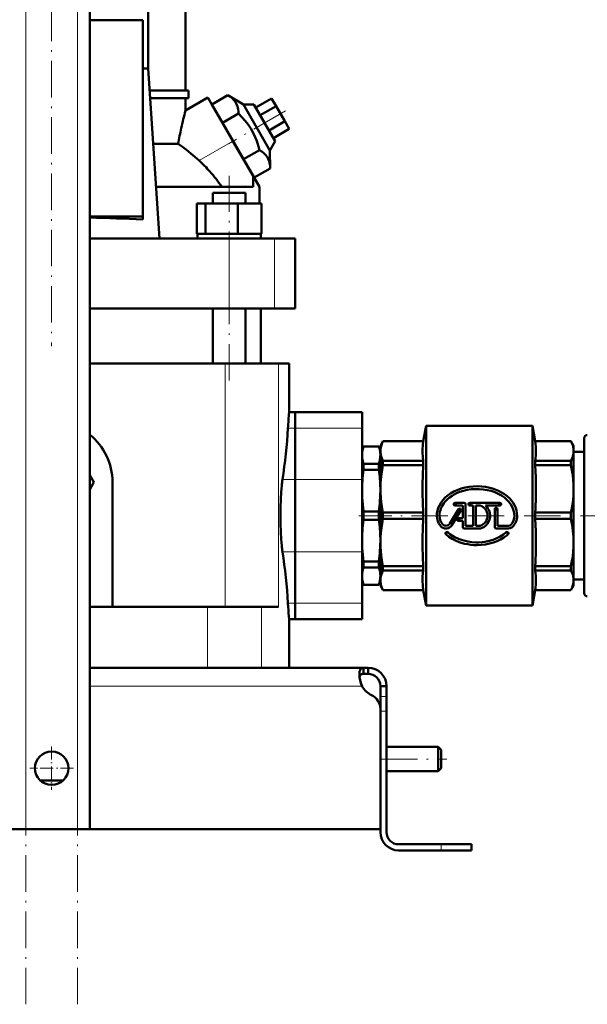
# Model space of a CAD drawing. Extents: x -1351 to 1763, y -1300 to 612.
# Tile 6 of 80: x -1078 to -892, y -326 to -2. Entities that reach past the tile are written whole.
import ezdxf

# ---------------------------------------------------------------- set-up
doc = ezdxf.new("R2010")
doc.units = 0
doc.linetypes.add('DASHDOT', pattern=[18.5, 12, -3, 0.5, -3])

msp = doc.modelspace()

# ---------------------------------------------------------------- linework, layer by layer
at = {"color": 7, "linetype": 'DASHDOT', "lineweight": 18}
for p, q in [((-1076.13, -326), (-1076.13, 364.9)), ((-1059.13, -326), (-1059.13, 364.9)), ((-1067.63, 39.52), (-1067.63, -109.76)), ((-990.85, -32.39), (-1009.54, -43.18)), ((-1009.3, -121.03), (-1009.3, -53.71)), ((-881.91, -165.42), (-966.71, -165.42)), ((-959.43, -245.42), (-937.83, -245.42))]:
    msp.add_line(p, q, dxfattribs=at)
at = {"color": 7, "lineweight": 18}
for p, q in [((-1076.13, -268.42), (-1076.13, 307.33)), ((-1059.13, -268.42), (-1059.13, 307.33)), ((-1019.18, -48.75), (-1008.05, -42.32)), ((-1009.29, -97.32), (-1009.29, -74.32)), ((-994.42, -97.32), (-994.42, -74.32)), ((-1010.62, -115.42), (-1010.62, -195.42)), ((-993.12, -115.42), (-993.12, -195.42)), ((-987.63, -136.66), (-989.98, -136.66)), ((-987.63, -136.66), (-965.63, -136.66)), ((-991.8, -153.58), (-987.63, -153.58)), ((-987.63, -153.58), (-965.63, -153.58)), ((-987.63, -177.27), (-991.8, -177.27)), ((-987.63, -177.27), (-965.63, -177.27)), ((-1016.44, -195.42), (-1016.44, -215.42)), ((-998.69, -195.42), (-998.69, -215.42)), ((-987.63, -194.18), (-989.98, -194.18)), ((-987.63, -194.18), (-965.63, -194.18)), ((-1055.13, -221.42), (-965.66, -221.42)), ((-957.63, -224.84), (-959.63, -224.84)), ((-957.63, -229.67), (-959.63, -229.67)), ((-939.63, -273.42), (-939.63, -275.42))]:
    msp.add_line(p, q, dxfattribs=at)
at = {"color": 7, "lineweight": 50}
for p, q in [((-1055.13, -268.42), (-1055.13, 307.33)), ((-1035.94, -18.42), (-1035.94, 27.08)), ((-1023.63, -25.67), (-1023.63, 27.08)), ((-1037.63, -2.63), (-1055.13, -2.63)), ((-1037.63, -67.15), (-1037.63, -2.63)), ((-1037.63, -18.42), (-1035.94, -18.42)), ((-1032.25, -74.32), (-1035.94, -18.42)), ((-1035.46, -25.67), (-1022.63, -25.67)), ((-1022.63, -28.17), (-1022.63, -25.67)), ((-1022.63, -28.17), (-1035.3, -28.17)), ((-1023.63, -32.27), (-1016.3, -28.03)), ((-1023.63, -32.27), (-1023.63, -28.17)), ((-1008.05, -42.32), (-1016.3, -28.03)), ((-1014.98, -30.32), (-1009.71, -27.28)), ((-1009.71, -27.28), (-1004.62, -30.26)), ((-1000.54, -31.32), (-995.35, -28.32)), ((-993.9, -30.82), (-995.35, -28.32)), ((-1011.51, -36.32), (-1014.98, -30.32)), ((-1004.62, -30.26), (-1001.16, -30.26)), ((-1004.62, -30.26), (-995.89, -45.39)), ((-994.16, -42.39), (-1001.16, -30.26)), ((-999.1, -33.82), (-993.9, -30.82)), ((-991.02, -35.82), (-993.9, -30.82)), ((-1011.51, -36.32), (-1006.25, -33.28)), ((-1004.58, -48.32), (-1011.51, -36.32)), ((-996.21, -38.82), (-991.02, -35.82)), ((-994.77, -41.32), (-989.57, -38.32)), ((-989.57, -38.32), (-991.02, -35.82)), ((-1034.31, -43.2), (-1026.02, -43.2)), ((-1001.3, -54.01), (-1008.05, -42.32)), ((-1004.58, -48.32), (-999.32, -45.28)), ((-994.16, -42.39), (-995.89, -45.39)), ((-1001.12, -54.32), (-1004.58, -48.32)), ((-995.89, -45.39), (-995.85, -51.28)), ((-1001.12, -54.32), (-995.85, -51.28)), ((-1001.3, -54.01), (-1001.41, -54.08)), ((-1001.41, -57.32), (-1001.41, -54.08)), ((-1001.3, -54.01), (-999.38, -57.34)), ((-1001.41, -57.32), (-1033.38, -57.32)), ((-999.38, -62.82), (-999.38, -57.34)), ((-1014.68, -59.32), (-1005.49, -59.32)), ((-1014.68, -62.82), (-1014.68, -59.32)), ((-1005.49, -59.32), (-1003.92, -59.32)), ((-1003.92, -62.82), (-1003.92, -59.32)), ((-1019.89, -62.82), (-1017.05, -62.82)), ((-1019.89, -72.82), (-1019.89, -62.82)), ((-1017.05, -72.82), (-1017.05, -62.82)), ((-1017.05, -62.82), (-1006.46, -62.82)), ((-1006.46, -72.82), (-1006.46, -62.82)), ((-1006.46, -62.82), (-998.7, -62.82)), ((-998.7, -72.82), (-998.7, -62.82)), ((-998.7, -72.82), (-998.7, -62.82)), ((-1055.13, -67.15), (-1037.63, -67.15)), ((-1037.63, -68.1), (-1037.63, -67.15)), ((-1055.13, -74.32), (-1009.29, -74.32)), ((-1019.89, -72.82), (-1019.75, -72.82)), ((-1019.75, -72.82), (-1017.34, -72.82)), ((-1019.75, -72.82), (-1019.75, -74.32)), ((-1017.34, -72.82), (-1017.05, -72.82)), ((-1017.05, -72.82), (-1015.96, -72.82)), ((-1015.96, -72.82), (-1009.3, -72.82)), ((-1009.3, -72.82), (-1007.55, -72.82)), ((-1009.29, -74.32), (-994.42, -74.32)), ((-1007.55, -72.82), (-1006.46, -72.82)), ((-1006.46, -72.82), (-1005.66, -72.82)), ((-1005.66, -72.82), (-999.5, -72.82)), ((-999.5, -72.82), (-998.7, -72.82)), ((-998.99, -72.82), (-998.85, -72.82)), ((-998.85, -72.82), (-998.85, -74.32)), ((-998.85, -72.82), (-998.85, -74.32)), ((-994.42, -74.32), (-987.63, -74.32)), ((-987.63, -97.32), (-987.63, -74.32)), ((-1009.29, -97.32), (-1055.13, -97.32)), ((-1014.68, -115.42), (-1014.68, -97.32)), ((-994.42, -97.32), (-1009.29, -97.32)), ((-1003.92, -115.42), (-1003.92, -97.32)), ((-998.88, -97.32), (-998.88, -115.42)), ((-987.63, -97.32), (-994.42, -97.32)), ((-1010.62, -115.42), (-1055.13, -115.42)), ((-1010.62, -115.42), (-993.12, -115.42)), ((-993.12, -115.42), (-989.63, -115.42)), ((-989.63, -131.42), (-989.63, -115.42)), ((-989.63, -131.42), (-987.63, -131.42)), ((-987.63, -131.42), (-987.63, -136.66)), ((-987.63, -136.66), (-987.63, -131.42)), ((-987.63, -131.42), (-965.63, -131.42)), ((-965.63, -131.42), (-965.63, -136.66)), ((-987.63, -153.58), (-987.63, -136.66)), ((-987.63, -136.66), (-987.63, -153.58)), ((-965.63, -153.58), (-965.63, -136.66)), ((-945.51, -140.92), (-944.63, -135.92)), ((-909.63, -135.92), (-944.63, -135.92)), ((-944.63, -135.92), (-944.63, -194.92)), ((-909.63, -135.92), (-909.63, -165.42)), ((-908.75, -140.92), (-909.63, -135.92)), ((-959.63, -142.42), (-958.77, -140.92)), ((-958.77, -140.92), (-958.77, -140.94)), ((-958.77, -140.92), (-945.51, -140.92)), ((-958.77, -140.94), (-945.51, -140.94)), ((-945.51, -140.92), (-945.51, -140.94)), ((-908.75, -140.92), (-908.75, -140.94)), ((-908.75, -140.92), (-897, -140.92)), ((-908.75, -140.94), (-897, -140.94)), ((-897, -140.92), (-897, -140.94)), ((-896.13, -142.42), (-897, -140.92)), ((-892.63, -139.92), (-892.63, -165.42)), ((-965.63, -143.92), (-965.18, -142.67)), ((-965.63, -145.56), (-965.63, -143.92)), ((-965.63, -157.2), (-965.63, -145.56)), ((-965.18, -142.71), (-965.18, -142.67)), ((-965.18, -142.67), (-960.09, -142.67)), ((-965.18, -142.71), (-960.09, -142.71)), ((-960.09, -142.71), (-960.09, -142.67)), ((-959.63, -143.92), (-960.09, -142.67)), ((-959.63, -142.42), (-959.63, -144.17)), ((-959.63, -144.17), (-959.63, -156.62)), ((-896.13, -142.42), (-896.13, -144.17)), ((-896.13, -144.17), (-896.13, -156.62)), ((-892.63, -144.42), (-896.13, -144.42)), ((-965.18, -150.32), (-965.18, -148.41)), ((-965.18, -148.41), (-960.09, -148.41)), ((-960.09, -150.32), (-960.09, -148.41)), ((-945.51, -147.4), (-958.77, -147.4)), ((-958.77, -147.4), (-958.77, -148.82)), ((-958.77, -148.82), (-945.51, -148.82)), ((-945.51, -147.4), (-945.51, -148.82)), ((-897, -147.4), (-908.75, -147.4)), ((-908.75, -147.4), (-908.75, -148.82)), ((-908.75, -148.82), (-897, -148.82)), ((-897, -147.4), (-897, -148.82)), ((-1055.13, -152.07), (-1053.78, -154.42)), ((-965.18, -150.32), (-960.09, -150.32)), ((-1053.78, -154.42), (-1055.13, -156.77)), ((-1047.63, -154.42), (-1047.63, -195.42)), ((-987.63, -153.58), (-987.63, -177.27)), ((-987.63, -177.27), (-987.63, -153.58)), ((-965.63, -153.58), (-965.63, -177.27)), ((-965.63, -173.65), (-965.63, -157.2)), ((-959.63, -156.62), (-959.63, -174.22)), ((-896.13, -156.62), (-896.13, -165.42)), ((-932.08, -161.22), (-935.08, -161.22)), ((-931.63, -161.67), (-931.63, -168.72)), ((-920.38, -161.22), (-930.22, -161.22)), ((-965.18, -166.78), (-965.18, -164.07)), ((-965.18, -164.07), (-960.09, -164.07)), ((-960.09, -166.78), (-960.09, -164.07)), ((-945.51, -164.42), (-958.77, -164.42)), ((-958.77, -164.42), (-958.77, -166.43)), ((-945.51, -164.42), (-945.51, -166.43)), ((-933.95, -163.3), (-936.85, -168.04)), ((-936.09, -168.51), (-933.18, -163.77)), ((-935.08, -162.12), (-932.77, -162.12)), ((-932.53, -166.23), (-932.53, -162.36)), ((-930.22, -162.12), (-929.11, -162.12)), ((-929.11, -168.72), (-929.11, -162.12)), ((-928.21, -162.12), (-926.84, -162.12)), ((-928.21, -162.12), (-928.21, -168.72)), ((-925.06, -162.12), (-920.38, -162.12)), ((-922.03, -169.17), (-922.03, -163.23)), ((-921.13, -163.23), (-921.13, -168.72)), ((-897, -164.42), (-908.75, -164.42)), ((-908.75, -164.42), (-908.75, -165.42)), ((-897, -165.42), (-897, -164.42)), ((-965.18, -166.78), (-960.09, -166.78)), ((-958.77, -166.43), (-945.51, -166.43)), ((-932.53, -166.23), (-933.97, -166.23)), ((-933.97, -167.13), (-932.53, -167.13)), ((-932.53, -169.17), (-932.53, -167.13)), ((-909.63, -165.42), (-909.63, -194.92)), ((-908.75, -165.42), (-908.75, -166.43)), ((-908.75, -166.43), (-897, -166.43)), ((-897, -166.43), (-897, -165.42)), ((-896.13, -165.42), (-896.13, -174.22)), ((-892.63, -165.42), (-892.63, -190.92)), ((-932.08, -169.62), (-926.77, -169.62)), ((-929.11, -168.72), (-931.63, -168.72)), ((-926.84, -168.72), (-928.21, -168.72)), ((-921.58, -169.62), (-917.53, -169.62)), ((-917.53, -168.72), (-921.13, -168.72)), ((-965.63, -185.29), (-965.63, -173.65)), ((-959.63, -174.22), (-959.63, -186.67)), ((-896.13, -174.22), (-896.13, -186.67)), ((-987.63, -194.18), (-987.63, -177.27)), ((-987.63, -177.27), (-987.63, -194.18)), ((-965.63, -194.18), (-965.63, -177.27)), ((-965.18, -182.44), (-965.18, -180.52)), ((-960.09, -180.52), (-965.18, -180.52)), ((-960.09, -182.44), (-960.09, -180.52)), ((-965.18, -182.44), (-960.09, -182.44)), ((-945.51, -182.02), (-958.77, -182.02)), ((-958.77, -182.02), (-958.77, -183.44)), ((-958.77, -183.44), (-945.51, -183.44)), ((-945.51, -182.02), (-945.51, -183.44)), ((-897, -182.02), (-908.75, -182.02)), ((-908.75, -182.02), (-908.75, -183.44)), ((-908.75, -183.44), (-897, -183.44)), ((-897, -182.02), (-897, -183.44)), ((-965.63, -186.92), (-965.63, -185.29)), ((-965.63, -186.92), (-965.18, -188.17)), ((-959.63, -186.92), (-960.09, -188.17)), ((-959.63, -186.67), (-959.63, -188.42)), ((-892.63, -186.42), (-896.13, -186.42)), ((-896.13, -186.67), (-896.13, -188.42)), ((-965.18, -188.17), (-965.18, -188.13)), ((-965.18, -188.13), (-960.09, -188.13)), ((-965.18, -188.17), (-960.09, -188.17)), ((-960.09, -188.17), (-960.09, -188.13)), ((-959.63, -188.42), (-958.77, -189.92)), ((-945.51, -189.9), (-958.77, -189.9)), ((-958.77, -189.92), (-958.77, -189.9)), ((-958.77, -189.92), (-945.51, -189.92)), ((-945.51, -189.9), (-945.51, -189.92)), ((-945.51, -189.92), (-944.63, -194.92)), ((-908.75, -189.92), (-909.63, -194.92)), ((-897, -189.9), (-908.75, -189.9)), ((-908.75, -189.9), (-908.75, -189.92)), ((-908.75, -189.92), (-897, -189.92)), ((-896.13, -188.42), (-897, -189.92)), ((-897, -189.9), (-897, -189.92)), ((-1055.13, -195.42), (-1016.44, -195.42)), ((-1016.44, -195.42), (-998.69, -195.42)), ((-998.69, -195.42), (-993.12, -195.42)), ((-989.98, -194.18), (-989.91, -195.42)), ((-987.63, -194.18), (-987.63, -199.42)), ((-987.63, -199.42), (-987.63, -194.18)), ((-965.63, -194.18), (-965.63, -199.42)), ((-909.63, -194.92), (-944.63, -194.92)), ((-989.63, -215.42), (-989.63, -199.42)), ((-989.63, -199.42), (-987.63, -199.42)), ((-987.63, -199.42), (-965.63, -199.42)), ((-1055.13, -215.42), (-965.17, -215.42)), ((-965.17, -215.42), (-965.17, -217.42)), ((-965.17, -215.42), (-963.63, -215.42)), ((-963.63, -215.42), (-963.63, -217.42)), ((-965.17, -217.42), (-963.63, -217.42)), ((-957.63, -221.42), (-959.63, -221.42)), ((-959.63, -221.42), (-959.63, -224.84)), ((-957.63, -224.84), (-957.63, -221.42)), ((-959.63, -229.67), (-959.63, -224.84)), ((-957.63, -229.67), (-957.63, -224.84)), ((-959.63, -268.42), (-959.63, -228.94)), ((-959.63, -269.42), (-959.63, -229.67)), ((-957.63, -269.42), (-957.63, -229.67)), ((-957.63, -241.42), (-940.63, -241.42)), ((-940.63, -245.42), (-940.63, -241.42)), ((-939.63, -242.42), (-940.63, -241.42)), ((-939.63, -245.42), (-939.63, -242.42)), ((-940.63, -249.42), (-940.63, -245.42)), ((-939.63, -248.42), (-939.63, -245.42)), ((-939.63, -248.42), (-940.63, -249.42)), ((-957.63, -249.42), (-940.63, -249.42)), ((-1071.41, -252.42), (-1067.63, -252.42)), ((-1067.63, -252.42), (-1063.86, -252.42)), ((-1067.63, -268.42), (-1175.63, -268.42)), ((-1076.13, -268.42), (-1080.13, -268.42)), ((-1076.13, -268.42), (-1059.13, -268.42)), ((-1067.63, -268.42), (-959.63, -268.42)), ((-1055.13, -268.42), (-1059.13, -268.42)), ((-953.63, -273.42), (-939.63, -273.42)), ((-929.63, -273.42), (-939.63, -273.42)), ((-929.63, -273.42), (-929.63, -275.42)), ((-939.63, -275.42), (-953.63, -275.42)), ((-929.63, -275.42), (-939.63, -275.42))]:
    msp.add_line(p, q, dxfattribs=at)
at = {"color": 7, "linetype": 'DASHDOT', "lineweight": 18, "ltscale": 0.02925}
for p, q in [((-934.5, -161.67), (-935.67, -161.67)), ((-935.08, -161.09), (-935.08, -162.26)), ((-929.64, -161.67), (-930.81, -161.67)), ((-930.22, -161.09), (-930.22, -162.26)), ((-919.8, -161.67), (-920.97, -161.67)), ((-920.38, -161.09), (-920.38, -162.26)), ((-932.98, -163.53), (-934.15, -163.53)), ((-933.57, -162.95), (-933.57, -164.12)), ((-921, -163.23), (-922.17, -163.23)), ((-921.58, -162.65), (-921.58, -163.82)), ((-933.39, -166.68), (-934.56, -166.68)), ((-933.97, -166.1), (-933.97, -167.27)), ((-937.22, -171.21), (-938.39, -171.21)), ((-937.81, -170.63), (-937.81, -171.8)), ((-917.37, -171.21), (-918.54, -171.21)), ((-917.96, -170.63), (-917.96, -171.8))]:
    msp.add_line(p, q, dxfattribs=at)
at = {"color": 7, "linetype": 'DASHDOT', "lineweight": 18, "ltscale": 0.060001}
msp.add_line((-959.83, -229.67), (-957.43, -229.67), dxfattribs=at)
at = {"color": 7, "linetype": 'DASHDOT', "lineweight": 18, "ltscale": 0.3575}
msp.add_line((-1067.63, -241.27), (-1067.63, -255.57), dxfattribs=at)
at = {"color": 7, "linetype": 'DASHDOT', "lineweight": 18, "ltscale": 0.357501}
msp.add_line((-1060.48, -248.42), (-1074.78, -248.42), dxfattribs=at)
at = {"color": 7, "linetype": 'DASHDOT', "lineweight": 18, "ltscale": 0.06}
msp.add_line((-939.63, -275.62), (-939.63, -273.22), dxfattribs=at)
at = {"color": 7, "lineweight": 50}
for points in [[(-1006.25, -33.28), (-1006.27, -32.6), (-1006.34, -31.95), (-1006.43, -31.43), (-1006.56, -30.92), (-1006.85, -30.17), (-1007.23, -29.48), (-1007.72, -28.85), (-1008.31, -28.27), (-1008.96, -27.76), (-1009.71, -27.28)], [(-999.32, -45.28), (-999.63, -44.13), (-999.97, -43.03), (-1000.33, -42.01), (-1000.73, -41.02), (-1001.41, -39.58), (-1002.19, -38.21), (-1003.07, -36.89), (-1004.07, -35.62), (-1005.1, -34.44), (-1006.25, -33.28)], [(-1019.18, -48.75), (-1021.24, -46.95), (-1023.32, -45.24), (-1024.68, -44.19), (-1026.02, -43.2)], [(-995.85, -51.28), (-995.88, -50.6), (-995.94, -49.95), (-996.04, -49.43), (-996.17, -48.92), (-996.45, -48.17), (-996.84, -47.48), (-997.32, -46.85), (-997.92, -46.27), (-998.57, -45.76), (-999.32, -45.28)], [(-959.63, -144.17), (-959.58, -143.37), (-959.41, -142.57), (-959.15, -141.78), (-958.77, -140.94)], [(-945.51, -147.4), (-945.69, -146.06), (-945.77, -144.8), (-945.77, -143.55), (-945.69, -142.28), (-945.51, -140.94)], [(-908.75, -140.94), (-908.55, -142.64), (-908.49, -144.25), (-908.52, -145.32), (-908.67, -146.89), (-908.75, -147.4)], [(-896.13, -144.17), (-896.16, -143.55), (-896.27, -142.92), (-896.43, -142.28), (-896.83, -141.29), (-897, -140.94)], [(-965.18, -142.71), (-965.46, -143.85), (-965.61, -144.99), (-965.63, -145.56)], [(-965.63, -145.56), (-965.58, -146.51), (-965.43, -147.46), (-965.18, -148.41)], [(-959.63, -145.55), (-959.68, -144.6), (-959.84, -143.66), (-960.09, -142.71)], [(-960.09, -148.41), (-959.8, -147.27), (-959.65, -146.13), (-959.63, -145.56)], [(-959.63, -144.17), (-959.6, -144.76), (-959.51, -145.35), (-959.36, -145.96), (-959.15, -146.56), (-958.77, -147.4)], [(-897, -147.4), (-896.55, -146.39), (-896.27, -145.42), (-896.16, -144.8), (-896.13, -144.17)], [(-958.77, -148.82), (-959.07, -150.37), (-959.39, -152.57), (-959.58, -154.73), (-959.63, -156.62)], [(-945.51, -164.42), (-945.69, -161.18), (-945.77, -158.12), (-945.77, -155.12), (-945.69, -152.06), (-945.51, -148.82)], [(-908.75, -148.82), (-908.55, -152.92), (-908.49, -156.8), (-908.52, -159.39), (-908.67, -163.18), (-908.75, -164.42)], [(-896.13, -156.62), (-896.16, -155.12), (-896.27, -153.6), (-896.43, -152.06), (-896.68, -150.47), (-897, -148.82)], [(-965.18, -150.32), (-965.46, -153.07), (-965.61, -155.82), (-965.63, -157.2)], [(-959.63, -157.2), (-959.68, -154.9), (-959.84, -152.61), (-960.09, -150.32)], [(-992.04, -155.53), (-992.22, -157.66), (-992.36, -160.03), (-992.44, -162.7), (-992.47, -165.42)], [(-965.63, -157.2), (-965.58, -159.49), (-965.43, -161.78), (-965.18, -164.07)], [(-960.09, -164.07), (-959.8, -161.32), (-959.65, -158.57), (-959.63, -157.2)], [(-959.63, -156.62), (-959.6, -158.04), (-959.51, -159.47), (-959.36, -160.93), (-959.15, -162.38), (-958.77, -164.42)], [(-914.68, -165.42), (-914.74, -164.55), (-914.89, -163.7), (-915.15, -162.86), (-915.52, -162.02), (-915.99, -161.22), (-916.54, -160.47), (-917.22, -159.71), (-917.98, -159.02), (-918.8, -158.4), (-919.77, -157.78), (-920.81, -157.25), (-921.89, -156.8), (-922.79, -156.49), (-923.71, -156.24), (-925.03, -155.98), (-926.38, -155.81), (-927.74, -155.75), (-929.09, -155.79), (-930.45, -155.93), (-931.79, -156.18), (-933.1, -156.53), (-934.36, -156.99), (-935.52, -157.53), (-936.58, -158.14), (-937.56, -158.84), (-938.4, -159.57), (-939.12, -160.34), (-939.74, -161.17), (-940.25, -162.03), (-940.62, -162.89), (-940.89, -163.78), (-941.03, -164.6), (-941.08, -165.42)], [(-940.18, -165.42), (-940.15, -164.81), (-940.06, -164.21), (-939.91, -163.61), (-939.71, -163.02), (-939.44, -162.44), (-939.13, -161.88), (-938.75, -161.32), (-938.32, -160.79), (-937.64, -160.09), (-936.87, -159.44), (-936.04, -158.86), (-935.33, -158.45), (-934.59, -158.07), (-933.47, -157.61), (-932.31, -157.24), (-931.12, -156.96), (-929.81, -156.76), (-928.49, -156.66), (-927.17, -156.66), (-925.82, -156.77), (-924.49, -156.99), (-923.22, -157.3), (-921.99, -157.72), (-920.87, -158.22), (-919.8, -158.81), (-918.85, -159.47), (-918.04, -160.17), (-917.32, -160.94), (-916.75, -161.7), (-916.28, -162.52), (-915.94, -163.34), (-915.74, -164.02), (-915.62, -164.72), (-915.58, -165.42)], [(-896.13, -156.62), (-896.21, -158.88), (-896.43, -161.19), (-896.83, -163.59), (-897, -164.42)], [(-992.47, -165.42), (-992.44, -168.13), (-992.36, -170.78), (-992.22, -173.17), (-992.04, -175.31)], [(-965.18, -166.78), (-965.46, -169.52), (-965.61, -172.27), (-965.63, -173.65)], [(-959.63, -173.65), (-959.68, -171.35), (-959.84, -169.06), (-960.09, -166.78)], [(-958.77, -166.43), (-959.07, -167.97), (-959.39, -170.17), (-959.58, -172.34), (-959.63, -174.22)], [(-945.51, -182.02), (-945.69, -178.79), (-945.77, -175.72), (-945.77, -172.72), (-945.69, -169.66), (-945.51, -166.43)], [(-908.75, -166.43), (-908.55, -170.53), (-908.49, -174.4), (-908.52, -176.99), (-908.67, -180.78), (-908.75, -182.02)], [(-897, -166.43), (-896.62, -168.39), (-896.35, -170.36), (-896.18, -172.33), (-896.13, -174.22)], [(-918.26, -170.88), (-919.2, -171.63), (-920.24, -172.29), (-921.36, -172.86), (-922.53, -173.32), (-923.41, -173.6), (-924.32, -173.82), (-925.27, -174), (-926.23, -174.12), (-927.24, -174.19), (-928.24, -174.19), (-929.59, -174.11), (-930.92, -173.92), (-932.22, -173.63), (-932.98, -173.41), (-933.72, -173.14), (-934.4, -172.86), (-935.06, -172.54), (-935.93, -172.05), (-936.75, -171.49), (-937.51, -170.88)], [(-965.63, -173.65), (-965.58, -175.95), (-965.43, -178.24), (-965.18, -180.52)], [(-960.09, -180.52), (-959.8, -177.78), (-959.65, -175.03), (-959.63, -173.65)], [(-959.63, -174.22), (-959.6, -175.64), (-959.51, -177.08), (-959.36, -178.53), (-959.15, -179.99), (-958.77, -182.02)], [(-938.11, -171.55), (-937.12, -172.34), (-936.05, -173.03), (-934.9, -173.62), (-933.69, -174.11), (-932.78, -174.41), (-931.86, -174.65), (-930.88, -174.84), (-929.9, -174.98), (-928.87, -175.07), (-927.84, -175.1), (-926.46, -175.04), (-925.09, -174.88), (-923.74, -174.61), (-922.46, -174.25), (-921.22, -173.78), (-920.11, -173.25), (-919.06, -172.63), (-918.08, -171.91), (-917.66, -171.55)], [(-897, -182.02), (-896.68, -180.38), (-896.43, -178.79), (-896.27, -177.24), (-896.16, -175.72), (-896.13, -174.22)], [(-965.18, -182.44), (-965.46, -183.58), (-965.61, -184.72), (-965.63, -185.29)], [(-959.63, -185.29), (-959.68, -184.34), (-959.84, -183.39), (-960.09, -182.44)], [(-958.77, -183.44), (-959.07, -184.08), (-959.39, -184.99), (-959.58, -185.89), (-959.63, -186.67)], [(-945.51, -189.9), (-945.7, -188.35), (-945.78, -186.88), (-945.74, -185.42), (-945.65, -184.46), (-945.51, -183.44)], [(-908.75, -183.44), (-908.55, -185.14), (-908.49, -186.75), (-908.52, -187.82), (-908.67, -189.39), (-908.75, -189.9)], [(-896.13, -186.67), (-896.16, -186.05), (-896.27, -185.42), (-896.43, -184.78), (-896.83, -183.79), (-897, -183.44)], [(-965.63, -185.29), (-965.58, -186.24), (-965.43, -187.19), (-965.18, -188.13)], [(-960.09, -188.13), (-959.8, -187), (-959.65, -185.86), (-959.63, -185.3)], [(-959.63, -186.67), (-959.6, -187.26), (-959.51, -187.85), (-959.36, -188.46), (-959.15, -189.06), (-958.77, -189.9)], [(-897, -189.9), (-896.61, -189.05), (-896.34, -188.24), (-896.18, -187.45), (-896.13, -186.67)], [(-966.51, -217.55), (-966.49, -217.09), (-966.44, -216.68), (-966.31, -216.21), (-966.11, -215.85), (-965.84, -215.6), (-965.53, -215.46), (-965.17, -215.42)], [(-965.66, -221.42), (-966.03, -220.44), (-966.29, -219.43), (-966.45, -218.46), (-966.51, -217.55)], [(-965.17, -217.42), (-965.47, -217.44), (-965.74, -217.5), (-966.04, -217.65), (-966.26, -217.88), (-966.41, -218.18), (-966.46, -218.36)], [(-966.46, -218.36), (-966.33, -217.98), (-966.1, -217.7), (-965.78, -217.51), (-965.38, -217.43), (-965.17, -217.42)]]:
    msp.add_lwpolyline(points, dxfattribs=at)
msp.add_circle((-1067.63, -248.42), 5.5, dxfattribs=at)
for centre, radius, start, end in [((-912.82, -62.64), 114.9, 164.6726, 167.6521), ((-937.87, -57.07), 89.23, 167.704, 171.0553), ((-1049.22, -82.24), 44.98, 41.687, 48.1143), ((-1048.9, -81.97), 44.57, 33.5656, 41.6881), ((-1065.98, -610.09), 542.73, 87.0058, 88.8546), ((-517.6, -165.72), 473.27, 175.8444, 176.4801), ((-1067.63, -154.42), 20, 360, 51.318), ((-1177.65, -125.09), 188.02, 351.286, 356.4728), ((-891.63, -139.92), 1, 90, 180), ((-952.44, -159.44), 39.79, 171.534, 174.366), ((-935.08, -161.67), 0.45, 90, 270), ((-932.08, -161.67), 0.45, 360, 90), ((-930.22, -161.67), 0.45, 90, 270), ((-920.38, -161.67), 0.45, 270, 90), ((-933.57, -163.53), 0.45, 328.5, 148.5), ((-932.77, -162.36), 0.24, 359.9916, 90.0084), ((-927.88, -165.42), 3.46, 287.5359, 72.4641), ((-927.88, -165.42), 4.34, 284.804, 49.4319), ((-921.58, -163.23), 0.45, 360, 180), ((-935.79, -165.42), 5.29, 180, 219.0733), ((-935.79, -165.42), 4.39, 180, 219.0733), ((-938.08, -167.28), 1.44, 219.0733, 328.5), ((-933.97, -166.68), 0.45, 90, 270), ((-919.89, -165.42), 4.31, 316.3972, 360), ((-919.89, -165.42), 5.21, 316.3972, 0), ((-938.08, -167.28), 2.34, 219.0733, 328.5), ((-937.81, -171.21), 0.45, 48.094, 228.094), ((-932.08, -169.17), 0.45, 180, 270), ((-921.58, -169.17), 0.45, 180, 270), ((-917.96, -171.21), 0.45, 311.906, 131.906), ((-917.53, -167.67), 1.05, 270, 316.3972), ((-917.53, -167.67), 1.95, 270, 316.3972), ((-952.44, -171.41), 39.79, 185.634, 188.466), ((-1177.65, -205.75), 188.02, 3.5272, 8.714), ((-891.63, -190.92), 1, 180, 270), ((-516.18, -165.03), 474.7, 183.6712, 184.1551), ((-963.63, -221.42), 6, 360, 90), ((-955.67, -217.17), 10.86, 186.3205, 203.0632), ((-963.63, -221.42), 4, 360, 90), ((-959.51, -218.08), 7, 208.483, 244.7303), ((-964.63, -228.94), 5, 0, 64.7303), ((-953.63, -269.42), 6, 180, 270), ((-953.63, -269.42), 4, 180, 270)]:
    msp.add_arc(centre, radius, start, end, dxfattribs=at)

doc.saveas('drawing.dxf')
